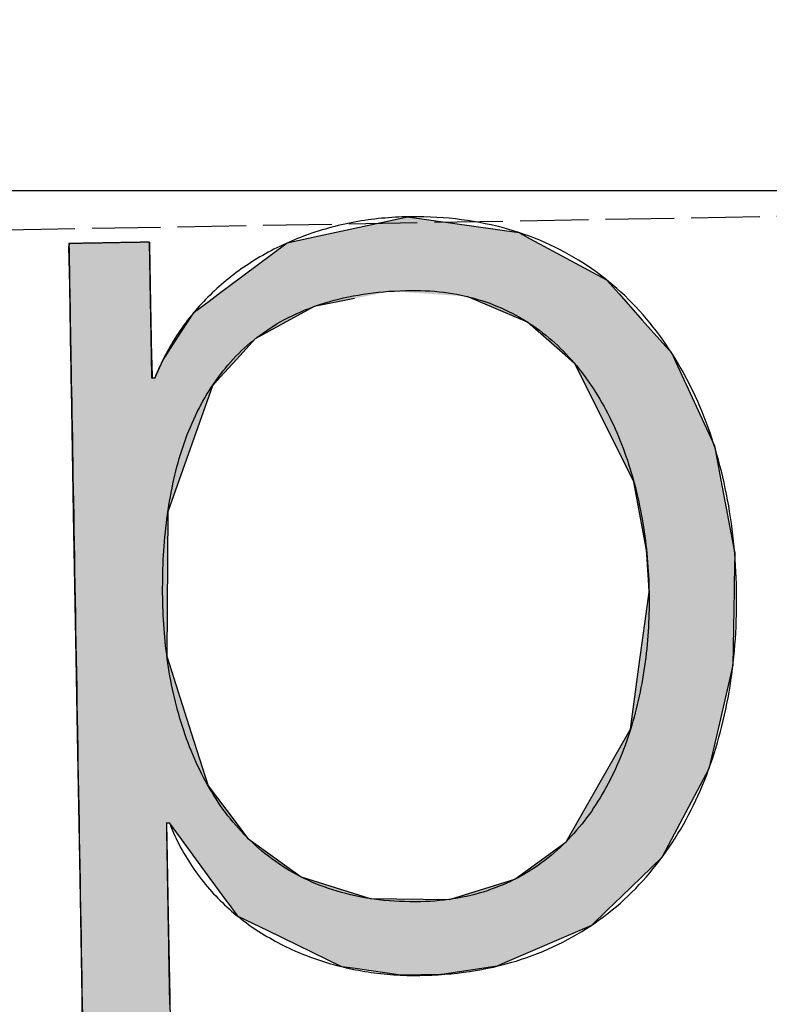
# Model space of a CAD drawing. Extents: x 562 to 7231, y 5667 to 12426.
# Tile 17 of 76: x 3338 to 3393, y 8056 to 8128. Entities that reach past the tile are written whole.
import ezdxf

# ---------------------------------------------------------------- set-up
doc = ezdxf.new("R2010")
doc.units = 0
doc.linetypes.add('GEN3', pattern=[6.25, 5, -1.25])
doc.layers.get('0').update_dxf_attribs({"linetype": 'CONTINUOUS'})
for name, color, linetype in [('3', 6, 'GEN3'), ('5', 3, 'CONTINUOUS'), ('LOGO', 7, 'CONTINUOUS')]:
    doc.layers.add(name, color=color, linetype=linetype)

# ---------------------------------------------------------------- blocks, each defined once
blk = doc.blocks.new('*U43')
at = {"layer": 'LOGO', "color": 30, "linetype": 'CONTINUOUS'}
for p, q in [((32.431, 7.589), (33.366, 7.774)), ((33.366, 7.774), (34.533, 7.589)), ((32.091, 7.521), (32.431, 7.589)), ((34.533, 7.589), (34.653, 7.521)), ((29.793, 7.525), (29.803, 7.555)), ((29.793, 7.11), (29.793, 7.525)), ((30.642, 7.555), (30.642, 7.525)), ((30.642, 7.525), (30.642, 7.11)), ((31.467, 7.073), (32.091, 7.521)), ((34.653, 7.521), (35.451, 7.073)), ((29.793, 7.101), (29.793, 7.11)), ((29.793, 6.344), (29.793, 7.101)), ((30.642, 7.11), (30.642, 7.101)), ((30.642, 7.101), (30.642, 6.344)), ((31.356, 6.994), (31.467, 7.073)), ((35.451, 7.073), (35.519, 6.994)), ((31.259, 6.924), (31.356, 6.994)), ((35.519, 6.994), (35.579, 6.924)), ((31.101, 6.811), (31.153, 6.848)), ((31.153, 6.848), (31.259, 6.924)), ((32.365, 6.848), (32.295, 6.811)), ((32.79, 6.924), (32.365, 6.848)), ((34.609, 6.644), (33.977, 6.924)), ((35.579, 6.924), (35.819, 6.644)), ((30.901, 6.517), (31.101, 6.811)), ((32.295, 6.811), (31.738, 6.517)), ((34.996, 6.291), (34.609, 6.644)), ((35.819, 6.644), (36.123, 6.291)), ((30.759, 6.307), (30.901, 6.517)), ((31.738, 6.517), (31.54, 6.307)), ((29.793, 6.285), (29.793, 6.344)), ((30.642, 6.344), (30.643, 6.285)), ((29.793, 6.12), (29.793, 6.285)), ((30.643, 6.285), (30.644, 6.12)), ((30.672, 6.12), (30.759, 6.307)), ((31.54, 6.307), (31.362, 6.12)), ((35.102, 6.194), (34.996, 6.291)), ((36.123, 6.291), (36.166, 6.194)), ((35.528, 5.304), (35.102, 6.194)), ((36.166, 6.194), (36.555, 5.304)), ((29.793, 6.03), (29.793, 6.12)), ((29.793, 5.154), (29.793, 6.03)), ((31.278, 6.03), (30.951, 5.154)), ((31.362, 6.12), (31.278, 6.03)), ((35.701, 4.941), (35.528, 5.304)), ((36.555, 5.304), (36.618, 4.941)), ((29.793, 4.711), (29.793, 5.154)), ((30.951, 5.154), (30.786, 4.711)), ((35.821, 4.219), (35.701, 4.941)), ((36.618, 4.941), (36.742, 4.219)), ((29.793, 3.189), (29.793, 4.711)), ((30.786, 4.711), (30.749, 3.189)), ((35.823, 4.174), (35.821, 4.219)), ((35.84, 3.851), (35.823, 4.174)), ((36.75, 4.174), (36.739, 3.851)), ((36.742, 4.219), (36.75, 4.174)), ((35.84, 3.777), (35.84, 3.851)), ((36.739, 3.851), (36.737, 3.777)), ((35.72, 2.992), (35.84, 3.777)), ((36.737, 3.777), (36.711, 2.992)), ((29.793, 2.379), (29.793, 3.189)), ((30.749, 3.189), (30.992, 2.379)), ((35.62, 2.336), (35.72, 2.992)), ((36.711, 2.992), (36.546, 2.336)), ((29.793, 1.816), (29.793, 2.379)), ((30.992, 2.379), (31.16, 1.816)), ((35.362, 1.903), (35.62, 2.336)), ((36.546, 2.336), (36.438, 1.903)), ((34.921, 1.162), (35.362, 1.903)), ((36.438, 1.903), (36.029, 1.162)), ((29.793, 1.434), (29.793, 1.816)), ((31.16, 1.816), (31.438, 1.434)), ((29.793, 1.253), (29.793, 1.434)), ((30.716, 1.434), (30.716, 1.253)), ((30.869, 1.258), (30.745, 1.434)), ((31.438, 1.434), (31.566, 1.258)), ((29.793, 0.453), (29.793, 1.253)), ((30.716, 1.253), (30.716, 0.453)), ((31.165, 0.839), (30.869, 1.258)), ((31.566, 1.258), (32.124, 0.839)), ((34.658, 0.977), (34.921, 1.162)), ((36.029, 1.162), (35.926, 0.977)), ((34.373, 0.775), (34.658, 0.977)), ((35.926, 0.977), (35.709, 0.775)), ((31.335, 0.598), (31.165, 0.839)), ((32.124, 0.839), (32.847, 0.598)), ((33.683, 0.575), (34.373, 0.775)), ((35.709, 0.775), (35.494, 0.575)), ((31.352, 0.575), (31.335, 0.598)), ((31.451, 0.435), (31.352, 0.575)), ((32.847, 0.598), (33.683, 0.575)), ((35.494, 0.575), (35.343, 0.435)), ((29.793, -0.396), (29.793, 0.453)), ((30.716, 0.453), (30.716, -0.396)), ((31.764, 0.276), (31.451, 0.435)), ((35.343, 0.435), (35.172, 0.276)), ((32.536, -0.114), (31.764, 0.276)), ((35.172, 0.276), (34.225, -0.114)), ((32.674, -0.136), (32.536, -0.114)), ((33.155, -0.214), (32.674, -0.136)), ((34.172, -0.136), (33.587, -0.214)), ((34.225, -0.114), (34.172, -0.136)), ((33.578, -0.215), (33.155, -0.214)), ((33.587, -0.214), (33.578, -0.215)), ((29.793, -0.681), (29.793, -0.396)), ((30.716, -0.396), (30.716, -0.681))]:
    blk.add_line(p, q, dxfattribs=at)
at = {"layer": 'LOGO', "color": 30, "linetype": 'CONTINUOUS', "extrusion": (0, 0, -1)}
for points in [[(-33.366, 7.774), (-34.533, 7.589), (-32.431, 7.589)], [(-32.431, 7.589), (-34.653, 7.521), (-32.091, 7.521)], [(-32.431, 7.589), (-34.533, 7.589), (-34.653, 7.521)], [(-29.803, 7.555), (-30.642, 7.525), (-29.793, 7.525)], [(-29.793, 7.525), (-30.642, 7.11), (-29.793, 7.11)], [(-29.793, 7.525), (-30.642, 7.525), (-30.642, 7.11)], [(-29.803, 7.555), (-30.642, 7.555), (-30.642, 7.525)], [(-32.091, 7.521), (-35.451, 7.073), (-31.467, 7.073)], [(-32.091, 7.521), (-34.653, 7.521), (-35.451, 7.073)], [(-29.793, 7.11), (-30.642, 7.101), (-29.793, 7.101)], [(-29.793, 7.11), (-30.642, 7.11), (-30.642, 7.101)], [(-29.793, 7.101), (-30.642, 6.344), (-29.793, 6.344)], [(-29.793, 7.101), (-30.642, 7.101), (-30.642, 6.344)], [(-31.467, 7.073), (-35.519, 6.994), (-31.356, 6.994)], [(-31.467, 7.073), (-35.451, 7.073), (-35.519, 6.994)], [(-31.356, 6.994), (-32.79, 6.924), (-31.259, 6.924)], [(-31.356, 6.994), (-33.179, 6.994), (-32.79, 6.924)], [(-33.179, 6.994), (-35.579, 6.924), (-33.977, 6.924)], [(-33.179, 6.994), (-35.519, 6.994), (-35.579, 6.924)], [(-31.153, 6.848), (-32.295, 6.811), (-31.101, 6.811)], [(-31.259, 6.924), (-32.365, 6.848), (-31.153, 6.848)], [(-31.153, 6.848), (-32.365, 6.848), (-32.295, 6.811)], [(-31.259, 6.924), (-32.79, 6.924), (-32.365, 6.848)], [(-33.977, 6.924), (-35.819, 6.644), (-34.609, 6.644)], [(-33.977, 6.924), (-35.579, 6.924), (-35.819, 6.644)], [(-31.101, 6.811), (-31.738, 6.517), (-30.901, 6.517)], [(-31.101, 6.811), (-32.295, 6.811), (-31.738, 6.517)], [(-34.609, 6.644), (-36.123, 6.291), (-34.996, 6.291)], [(-34.609, 6.644), (-35.819, 6.644), (-36.123, 6.291)], [(-30.901, 6.517), (-31.54, 6.307), (-30.759, 6.307)], [(-30.901, 6.517), (-31.738, 6.517), (-31.54, 6.307)], [(-29.793, 6.344), (-30.643, 6.285), (-29.793, 6.285)], [(-29.793, 6.344), (-30.642, 6.344), (-30.643, 6.285)], [(-29.793, 6.285), (-30.644, 6.12), (-29.793, 6.12)], [(-29.793, 6.285), (-30.643, 6.285), (-30.644, 6.12)], [(-30.759, 6.307), (-31.362, 6.12), (-30.672, 6.12)], [(-30.759, 6.307), (-31.54, 6.307), (-31.362, 6.12)], [(-34.996, 6.291), (-36.166, 6.194), (-35.102, 6.194)], [(-34.996, 6.291), (-36.123, 6.291), (-36.166, 6.194)], [(-35.102, 6.194), (-36.555, 5.304), (-35.528, 5.304)], [(-35.102, 6.194), (-36.166, 6.194), (-36.555, 5.304)], [(-29.793, 6.12), (-31.278, 6.03), (-29.793, 6.03)], [(-29.793, 6.12), (-31.362, 6.12), (-31.278, 6.03)], [(-29.793, 6.03), (-30.951, 5.154), (-29.793, 5.154)], [(-29.793, 6.03), (-31.278, 6.03), (-30.951, 5.154)], [(-35.528, 5.304), (-36.618, 4.941), (-35.701, 4.941)], [(-35.528, 5.304), (-36.555, 5.304), (-36.618, 4.941)], [(-29.793, 5.154), (-30.786, 4.711), (-29.793, 4.711)], [(-29.793, 5.154), (-30.951, 5.154), (-30.786, 4.711)], [(-35.701, 4.941), (-36.742, 4.219), (-35.821, 4.219)], [(-35.701, 4.941), (-36.618, 4.941), (-36.742, 4.219)], [(-29.793, 4.711), (-30.749, 3.189), (-29.793, 3.189)], [(-29.793, 4.711), (-30.786, 4.711), (-30.749, 3.189)], [(-35.821, 4.219), (-36.75, 4.174), (-35.823, 4.174)], [(-35.821, 4.219), (-36.742, 4.219), (-36.75, 4.174)], [(-35.823, 4.174), (-36.739, 3.851), (-35.84, 3.851)], [(-35.823, 4.174), (-36.75, 4.174), (-36.739, 3.851)], [(-35.84, 3.851), (-36.737, 3.777), (-35.84, 3.777)], [(-35.84, 3.851), (-36.739, 3.851), (-36.737, 3.777)], [(-35.84, 3.777), (-36.711, 2.992), (-35.72, 2.992)], [(-35.84, 3.777), (-36.737, 3.777), (-36.711, 2.992)], [(-29.793, 3.189), (-30.992, 2.379), (-29.793, 2.379)], [(-29.793, 3.189), (-30.749, 3.189), (-30.992, 2.379)], [(-35.72, 2.992), (-36.546, 2.336), (-35.62, 2.336)], [(-35.72, 2.992), (-36.711, 2.992), (-36.546, 2.336)], [(-29.793, 2.379), (-31.16, 1.816), (-29.793, 1.816)], [(-29.793, 2.379), (-30.992, 2.379), (-31.16, 1.816)], [(-35.62, 2.336), (-36.438, 1.903), (-35.362, 1.903)], [(-35.62, 2.336), (-36.546, 2.336), (-36.438, 1.903)], [(-35.362, 1.903), (-36.029, 1.162), (-34.921, 1.162)], [(-35.362, 1.903), (-36.438, 1.903), (-36.029, 1.162)], [(-29.793, 1.816), (-31.438, 1.434), (-29.793, 1.434)], [(-29.793, 1.816), (-31.16, 1.816), (-31.438, 1.434)], [(-29.793, 1.434), (-30.716, 1.253), (-29.793, 1.253)], [(-29.793, 1.434), (-30.716, 1.434), (-30.716, 1.253)], [(-30.745, 1.434), (-31.566, 1.258), (-30.869, 1.258)], [(-30.745, 1.434), (-31.438, 1.434), (-31.566, 1.258)], [(-29.793, 1.253), (-30.716, 0.453), (-29.793, 0.453)], [(-29.793, 1.253), (-30.716, 1.253), (-30.716, 0.453)], [(-30.869, 1.258), (-32.124, 0.839), (-31.165, 0.839)], [(-30.869, 1.258), (-31.566, 1.258), (-32.124, 0.839)], [(-34.921, 1.162), (-35.926, 0.977), (-34.658, 0.977)], [(-34.921, 1.162), (-36.029, 1.162), (-35.926, 0.977)], [(-34.658, 0.977), (-35.709, 0.775), (-34.373, 0.775)], [(-34.658, 0.977), (-35.926, 0.977), (-35.709, 0.775)], [(-31.165, 0.839), (-32.847, 0.598), (-31.335, 0.598)], [(-31.165, 0.839), (-32.124, 0.839), (-32.847, 0.598)], [(-34.373, 0.775), (-35.494, 0.575), (-33.683, 0.575)], [(-34.373, 0.775), (-35.709, 0.775), (-35.494, 0.575)], [(-31.335, 0.598), (-33.683, 0.575), (-31.352, 0.575)], [(-31.335, 0.598), (-32.847, 0.598), (-33.683, 0.575)], [(-31.352, 0.575), (-35.343, 0.435), (-31.451, 0.435)], [(-31.352, 0.575), (-35.494, 0.575), (-35.343, 0.435)], [(-29.793, 0.453), (-30.716, -0.396), (-29.793, -0.396)], [(-29.793, 0.453), (-30.716, 0.453), (-30.716, -0.396)], [(-31.451, 0.435), (-35.172, 0.276), (-31.764, 0.276)], [(-31.451, 0.435), (-35.343, 0.435), (-35.172, 0.276)], [(-31.764, 0.276), (-34.225, -0.114), (-32.536, -0.114)], [(-31.764, 0.276), (-35.172, 0.276), (-34.225, -0.114)], [(-32.536, -0.114), (-34.172, -0.136), (-32.674, -0.136)], [(-32.536, -0.114), (-34.225, -0.114), (-34.172, -0.136)], [(-32.674, -0.136), (-33.587, -0.214), (-33.155, -0.214)], [(-32.674, -0.136), (-34.172, -0.136), (-33.587, -0.214)], [(-33.155, -0.214), (-33.587, -0.214), (-33.578, -0.215)], [(-29.793, -0.396), (-30.716, -0.681), (-29.793, -0.681)], [(-29.793, -0.396), (-30.716, -0.396), (-30.716, -0.681)]]:
    blk.add_solid(points, dxfattribs=at)
blk = doc.blocks.new('KLAUS')
at = {"layer": 'LOGO'}
for points in [[(30.716, -0.48, 0), (30.716, -0.416, 0), (30.716, -0.353, 0), (30.716, -0.289, 0), (30.716, -0.226, 0), (30.716, -0.163, 0), (30.716, -0.101, 0), (30.716, -0.039, 0), (30.716, 0.023, 0), (30.716, 0.084, 0), (30.716, 0.144, 0), (30.716, 0.203, 0), (30.716, 0.262, 0), (30.716, 0.32, 0), (30.716, 0.377, 0), (30.716, 0.433, 0), (30.716, 0.488, 0), (30.716, 0.542, 0), (30.716, 0.596, 0), (30.716, 0.648, 0), (30.716, 0.698, 0), (30.716, 0.748, 0), (30.716, 0.796, 0), (30.716, 0.843, 0), (30.716, 0.889, 0), (30.716, 0.933, 0), (30.716, 0.976, 0), (30.716, 1.017, 0), (30.716, 1.056, 0), (30.716, 1.094, 0), (30.716, 1.13, 0), (30.716, 1.165, 0), (30.716, 1.197, 0), (30.716, 1.228, 0), (30.716, 1.257, 0), (30.716, 1.284, 0), (30.716, 1.309, 0), (30.716, 1.331, 0), (30.716, 1.352, 0), (30.716, 1.371, 0), (30.716, 1.387, 0), (30.716, 1.401, 0), (30.716, 1.412, 0), (30.716, 1.422, 0), (30.716, 1.428, 0), (30.716, 1.433, 0), (30.716, 1.434, 0), (30.716, 1.434, 0), (30.716, 1.434, 0), (30.716, 1.434, 0), (30.716, 1.434, 0), (30.716, 1.434, 0), (30.716, 1.434, 0), (30.716, 1.434, 0), (30.716, 1.434, 0), (30.716, 1.434, 0), (30.716, 1.434, 0), (30.717, 1.434, 0), (30.717, 1.434, 0), (30.717, 1.434, 0), (30.717, 1.434, 0), (30.717, 1.434, 0), (30.718, 1.434, 0), (30.718, 1.434, 0), (30.718, 1.434, 0), (30.718, 1.434, 0), (30.719, 1.434, 0), (30.719, 1.434, 0), (30.719, 1.434, 0), (30.72, 1.434, 0), (30.72, 1.434, 0), (30.72, 1.434, 0), (30.721, 1.434, 0), (30.721, 1.434, 0), (30.721, 1.434, 0), (30.722, 1.434, 0), (30.722, 1.434, 0), (30.722, 1.434, 0), (30.723, 1.434, 0), (30.723, 1.434, 0), (30.724, 1.434, 0), (30.724, 1.434, 0), (30.724, 1.434, 0), (30.725, 1.434, 0), (30.725, 1.434, 0), (30.726, 1.434, 0), (30.726, 1.434, 0), (30.727, 1.434, 0), (30.727, 1.434, 0), (30.727, 1.434, 0), (30.728, 1.434, 0), (30.728, 1.434, 0), (30.729, 1.434, 0), (30.729, 1.434, 0), (30.73, 1.434, 0), (30.73, 1.434, 0), (30.73, 1.434, 0), (30.731, 1.434, 0), (30.731, 1.434, 0), (30.732, 1.434, 0), (30.732, 1.434, 0), (30.733, 1.434, 0), (30.733, 1.434, 0), (30.734, 1.434, 0), (30.734, 1.434, 0), (30.735, 1.434, 0), (30.735, 1.434, 0), (30.735, 1.434, 0), (30.736, 1.434, 0), (30.736, 1.434, 0), (30.737, 1.434, 0), (30.737, 1.434, 0), (30.737, 1.434, 0), (30.738, 1.434, 0), (30.738, 1.434, 0), (30.738, 1.434, 0), (30.739, 1.434, 0), (30.739, 1.434, 0), (30.74, 1.434, 0), (30.74, 1.434, 0), (30.74, 1.434, 0), (30.741, 1.434, 0), (30.741, 1.434, 0), (30.741, 1.434, 0), (30.742, 1.434, 0), (30.742, 1.434, 0), (30.742, 1.434, 0), (30.742, 1.434, 0), (30.743, 1.434, 0), (30.743, 1.434, 0), (30.743, 1.434, 0), (30.743, 1.434, 0), (30.744, 1.434, 0), (30.744, 1.434, 0), (30.744, 1.434, 0), (30.744, 1.434, 0), (30.744, 1.434, 0), (30.744, 1.434, 0), (30.744, 1.434, 0), (30.745, 1.434, 0), (30.745, 1.434, 0), (30.745, 1.434, 0), (30.745, 1.434, 0), (30.745, 1.434, 0), (30.745, 1.434, 0), (30.748, 1.426, 0), (30.76, 1.393, 0), (30.773, 1.361, 0), (30.786, 1.329, 0), (30.8, 1.297, 0), (30.814, 1.266, 0), (30.828, 1.235, 0), (30.843, 1.204, 0), (30.858, 1.173, 0), (30.874, 1.143, 0), (30.89, 1.113, 0), (30.907, 1.084, 0), (30.924, 1.054, 0), (30.941, 1.025, 0), (30.958, 0.997, 0), (30.976, 0.969, 0), (30.995, 0.941, 0), (31.013, 0.913, 0), (31.032, 0.886, 0), (31.052, 0.859, 0), (31.072, 0.832, 0), (31.092, 0.806, 0), (31.112, 0.78, 0), (31.133, 0.754, 0), (31.154, 0.729, 0), (31.176, 0.704, 0), (31.198, 0.679, 0), (31.22, 0.655, 0), (31.242, 0.631, 0), (31.265, 0.607, 0), (31.288, 0.583, 0), (31.311, 0.56, 0), (31.335, 0.538, 0), (31.359, 0.515, 0), (31.383, 0.493, 0), (31.408, 0.471, 0), (31.433, 0.45, 0), (31.458, 0.429, 0), (31.483, 0.408, 0), (31.509, 0.388, 0), (31.535, 0.368, 0), (31.561, 0.348, 0), (31.587, 0.328, 0), (31.614, 0.309, 0), (31.641, 0.29, 0), (31.668, 0.272, 0), (31.696, 0.254, 0), (31.724, 0.236, 0), (31.752, 0.219, 0), (31.78, 0.202, 0), (31.808, 0.185, 0), (31.837, 0.168, 0), (31.866, 0.152, 0), (31.895, 0.136, 0), (31.924, 0.121, 0), (31.953, 0.106, 0), (31.983, 0.091, 0), (32.013, 0.077, 0), (32.043, 0.063, 0), (32.073, 0.049, 0), (32.103, 0.035, 0), (32.134, 0.022, 0), (32.165, 0.01, 0), (32.196, -0.003, 0), (32.227, -0.015, 0), (32.258, -0.027, 0), (32.29, -0.038, 0), (32.321, -0.049, 0), (32.353, -0.06, 0), (32.385, -0.07, 0), (32.417, -0.08, 0), (32.449, -0.09, 0), (32.481, -0.099, 0), (32.514, -0.108, 0), (32.546, -0.117, 0), (32.579, -0.125, 0), (32.612, -0.133, 0), (32.645, -0.141, 0), (32.678, -0.148, 0), (32.711, -0.155, 0), (32.744, -0.161, 0), (32.778, -0.168, 0), (32.811, -0.173, 0), (32.844, -0.179, 0), (32.878, -0.184, 0), (32.912, -0.189, 0), (32.945, -0.194, 0), (32.979, -0.198, 0), (33.013, -0.201, 0), (33.047, -0.205, 0), (33.081, -0.208, 0), (33.115, -0.211, 0), (33.149, -0.213, 0), (33.183, -0.215, 0), (33.217, -0.217, 0), (33.252, -0.218, 0), (33.286, -0.219, 0), (33.32, -0.22, 0), (33.354, -0.22, 0), (33.412, -0.22, 0), (33.481, -0.219, 0), (33.55, -0.216, 0), (33.617, -0.213, 0), (33.684, -0.208, 0), (33.75, -0.202, 0), (33.816, -0.195, 0), (33.88, -0.187, 0), (33.944, -0.178, 0), (34.007, -0.168, 0), (34.07, -0.157, 0), (34.132, -0.145, 0), (34.193, -0.131, 0), (34.253, -0.117, 0), (34.312, -0.102, 0), (34.371, -0.086, 0), (34.429, -0.068, 0), (34.486, -0.05, 0), (34.543, -0.031, 0), (34.599, -0.011, 0), (34.654, 0.01, 0), (34.709, 0.032, 0), (34.762, 0.055, 0), (34.815, 0.079, 0), (34.867, 0.104, 0), (34.919, 0.13, 0), (34.97, 0.157, 0), (35.02, 0.184, 0), (35.069, 0.213, 0), (35.118, 0.242, 0), (35.166, 0.272, 0), (35.213, 0.303, 0), (35.259, 0.335, 0), (35.305, 0.367, 0), (35.35, 0.401, 0), (35.394, 0.435, 0), (35.438, 0.47, 0), (35.481, 0.506, 0), (35.523, 0.543, 0), (35.564, 0.58, 0), (35.605, 0.618, 0), (35.645, 0.657, 0), (35.684, 0.697, 0), (35.723, 0.737, 0), (35.761, 0.778, 0), (35.798, 0.82, 0), (35.834, 0.862, 0), (35.87, 0.905, 0), (35.905, 0.949, 0), (35.939, 0.994, 0), (35.973, 1.039, 0), (36.005, 1.084, 0), (36.038, 1.131, 0), (36.069, 1.178, 0), (36.1, 1.226, 0), (36.13, 1.274, 0), (36.159, 1.323, 0), (36.188, 1.372, 0), (36.216, 1.422, 0), (36.243, 1.473, 0), (36.27, 1.524, 0), (36.295, 1.576, 0), (36.32, 1.628, 0), (36.345, 1.681, 0), (36.368, 1.734, 0), (36.392, 1.788, 0), (36.414, 1.842, 0), (36.435, 1.897, 0), (36.456, 1.952, 0), (36.477, 2.008, 0), (36.496, 2.064, 0), (36.515, 2.12, 0), (36.533, 2.178, 0), (36.55, 2.235, 0), (36.567, 2.293, 0), (36.583, 2.351, 0), (36.599, 2.41, 0), (36.613, 2.469, 0), (36.627, 2.529, 0), (36.641, 2.588, 0), (36.653, 2.649, 0), (36.665, 2.709, 0), (36.676, 2.77, 0), (36.687, 2.831, 0), (36.697, 2.893, 0), (36.706, 2.955, 0), (36.714, 3.017, 0), (36.722, 3.079, 0), (36.729, 3.142, 0), (36.736, 3.205, 0), (36.741, 3.268, 0), (36.746, 3.332, 0), (36.751, 3.396, 0), (36.754, 3.46, 0), (36.757, 3.524, 0), (36.76, 3.588, 0), (36.761, 3.653, 0), (36.762, 3.718, 0), (36.763, 3.783, 0), (36.762, 3.847, 0), (36.761, 3.912, 0), (36.759, 3.977, 0), (36.757, 4.041, 0), (36.754, 4.105, 0), (36.75, 4.169, 0), (36.746, 4.233, 0), (36.74, 4.296, 0), (36.735, 4.36, 0), (36.728, 4.423, 0), (36.721, 4.485, 0), (36.713, 4.548, 0), (36.704, 4.61, 0), (36.695, 4.672, 0), (36.685, 4.733, 0), (36.675, 4.794, 0), (36.663, 4.855, 0), (36.651, 4.916, 0), (36.638, 4.976, 0), (36.625, 5.036, 0), (36.611, 5.095, 0), (36.596, 5.154, 0), (36.581, 5.213, 0), (36.565, 5.271, 0), (36.548, 5.329, 0), (36.53, 5.386, 0), (36.512, 5.443, 0), (36.493, 5.5, 0), (36.473, 5.556, 0), (36.453, 5.611, 0), (36.432, 5.667, 0), (36.41, 5.721, 0), (36.388, 5.776, 0), (36.365, 5.829, 0), (36.341, 5.882, 0), (36.316, 5.935, 0), (36.291, 5.987, 0), (36.265, 6.039, 0), (36.239, 6.09, 0), (36.211, 6.14, 0), (36.183, 6.19, 0), (36.154, 6.24, 0), (36.125, 6.288, 0), (36.095, 6.337, 0), (36.064, 6.384, 0), (36.032, 6.431, 0), (36, 6.477, 0), (35.967, 6.523, 0), (35.933, 6.568, 0), (35.899, 6.612, 0), (35.864, 6.656, 0), (35.828, 6.699, 0), (35.791, 6.742, 0), (35.754, 6.783, 0), (35.716, 6.824, 0), (35.678, 6.864, 0), (35.638, 6.904, 0), (35.598, 6.943, 0), (35.557, 6.981, 0), (35.516, 7.018, 0), (35.474, 7.054, 0), (35.431, 7.09, 0), (35.387, 7.125, 0), (35.342, 7.159, 0), (35.297, 7.192, 0), (35.252, 7.225, 0), (35.205, 7.256, 0), (35.158, 7.287, 0), (35.11, 7.317, 0), (35.061, 7.346, 0), (35.011, 7.375, 0), (34.961, 7.402, 0), (34.91, 7.429, 0), (34.859, 7.454, 0), (34.806, 7.479, 0), (34.753, 7.503, 0), (34.7, 7.526, 0), (34.645, 7.547, 0), (34.59, 7.568, 0), (34.534, 7.588, 0), (34.477, 7.607, 0), (34.42, 7.626, 0), (34.361, 7.643, 0), (34.303, 7.659, 0), (34.243, 7.674, 0), (34.182, 7.688, 0), (34.121, 7.701, 0), (34.059, 7.713, 0), (33.997, 7.724, 0), (33.934, 7.734, 0), (33.87, 7.743, 0), (33.805, 7.751, 0), (33.739, 7.757, 0), (33.673, 7.763, 0), (33.606, 7.767, 0), (33.538, 7.771, 0), (33.47, 7.773, 0), (33.401, 7.774, 0), (33.347, 7.774, 0), (33.31, 7.774, 0), (33.274, 7.773, 0), (33.237, 7.772, 0), (33.2, 7.771, 0), (33.164, 7.769, 0), (33.128, 7.766, 0), (33.091, 7.764, 0), (33.055, 7.761, 0), (33.019, 7.757, 0), (32.983, 7.753, 0), (32.948, 7.749, 0), (32.912, 7.745, 0), (32.877, 7.74, 0), (32.842, 7.734, 0), (32.806, 7.729, 0), (32.771, 7.723, 0), (32.736, 7.716, 0), (32.702, 7.709, 0), (32.667, 7.702, 0), (32.633, 7.695, 0), (32.599, 7.687, 0), (32.564, 7.679, 0), (32.531, 7.67, 0), (32.497, 7.661, 0), (32.463, 7.652, 0), (32.43, 7.643, 0), (32.397, 7.633, 0), (32.364, 7.622, 0), (32.331, 7.612, 0), (32.298, 7.601, 0), (32.266, 7.589, 0), (32.233, 7.578, 0), (32.201, 7.566, 0), (32.169, 7.553, 0), (32.138, 7.54, 0), (32.106, 7.527, 0), (32.075, 7.514, 0), (32.044, 7.5, 0), (32.013, 7.486, 0), (31.982, 7.472, 0), (31.952, 7.457, 0), (31.921, 7.442, 0), (31.891, 7.427, 0), (31.862, 7.411, 0), (31.832, 7.395, 0), (31.803, 7.379, 0), (31.774, 7.362, 0), (31.745, 7.345, 0), (31.716, 7.328, 0), (31.688, 7.31, 0), (31.66, 7.292, 0), (31.632, 7.274, 0), (31.604, 7.256, 0), (31.577, 7.237, 0), (31.55, 7.218, 0), (31.523, 7.198, 0), (31.497, 7.178, 0), (31.47, 7.158, 0), (31.444, 7.138, 0), (31.419, 7.117, 0), (31.393, 7.096, 0), (31.368, 7.075, 0), (31.343, 7.053, 0), (31.319, 7.031, 0), (31.294, 7.009, 0), (31.27, 6.987, 0), (31.246, 6.964, 0), (31.223, 6.941, 0), (31.2, 6.918, 0), (31.177, 6.894, 0), (31.154, 6.87, 0), (31.132, 6.846, 0), (31.11, 6.822, 0), (31.089, 6.797, 0), (31.067, 6.772, 0), (31.047, 6.746, 0), (31.026, 6.721, 0), (31.006, 6.695, 0), (30.986, 6.669, 0), (30.966, 6.642, 0), (30.947, 6.616, 0), (30.928, 6.589, 0), (30.909, 6.562, 0), (30.891, 6.534, 0), (30.873, 6.506, 0), (30.855, 6.478, 0), (30.838, 6.45, 0), (30.821, 6.422, 0), (30.805, 6.393, 0), (30.789, 6.364, 0), (30.773, 6.334, 0), (30.757, 6.305, 0), (30.742, 6.275, 0), (30.728, 6.245, 0), (30.713, 6.215, 0), (30.7, 6.184, 0), (30.686, 6.153, 0), (30.673, 6.122, 0), (30.672, 6.12, 0), (30.672, 6.12, 0), (30.672, 6.12, 0), (30.672, 6.12, 0), (30.672, 6.12, 0), (30.671, 6.12, 0), (30.671, 6.12, 0), (30.671, 6.12, 0), (30.671, 6.12, 0), (30.671, 6.12, 0), (30.671, 6.12, 0), (30.671, 6.12, 0), (30.67, 6.12, 0), (30.67, 6.12, 0), (30.67, 6.12, 0), (30.67, 6.12, 0), (30.669, 6.12, 0), (30.669, 6.12, 0), (30.669, 6.12, 0), (30.669, 6.12, 0), (30.668, 6.12, 0), (30.668, 6.12, 0), (30.668, 6.12, 0), (30.667, 6.12, 0), (30.667, 6.12, 0), (30.667, 6.12, 0), (30.666, 6.12, 0), (30.666, 6.12, 0), (30.666, 6.12, 0), (30.665, 6.12, 0), (30.665, 6.12, 0), (30.665, 6.12, 0), (30.664, 6.12, 0), (30.664, 6.12, 0), (30.663, 6.12, 0), (30.663, 6.12, 0), (30.663, 6.12, 0), (30.662, 6.12, 0), (30.662, 6.12, 0), (30.661, 6.12, 0), (30.661, 6.12, 0), (30.66, 6.12, 0), (30.66, 6.12, 0), (30.659, 6.12, 0), (30.659, 6.12, 0), (30.659, 6.12, 0), (30.658, 6.12, 0), (30.658, 6.12, 0), (30.657, 6.12, 0), (30.657, 6.12, 0), (30.656, 6.12, 0), (30.656, 6.12, 0), (30.655, 6.12, 0), (30.655, 6.12, 0), (30.655, 6.12, 0), (30.654, 6.12, 0), (30.654, 6.12, 0), (30.653, 6.12, 0), (30.653, 6.12, 0), (30.652, 6.12, 0), (30.652, 6.12, 0), (30.652, 6.12, 0), (30.651, 6.12, 0), (30.651, 6.12, 0), (30.65, 6.12, 0), (30.65, 6.12, 0), (30.649, 6.12, 0), (30.649, 6.12, 0), (30.649, 6.12, 0), (30.648, 6.12, 0), (30.648, 6.12, 0), (30.648, 6.12, 0), (30.647, 6.12, 0), (30.647, 6.12, 0), (30.647, 6.12, 0), (30.646, 6.12, 0), (30.646, 6.12, 0), (30.646, 6.12, 0), (30.645, 6.12, 0), (30.645, 6.12, 0), (30.645, 6.12, 0), (30.645, 6.12, 0), (30.644, 6.12, 0), (30.644, 6.12, 0), (30.644, 6.12, 0), (30.644, 6.12, 0), (30.644, 6.12, 0), (30.643, 6.12, 0), (30.643, 6.12, 0), (30.643, 6.12, 0), (30.643, 6.12, 0), (30.643, 6.12, 0), (30.643, 6.12, 0), (30.643, 6.12, 0), (30.642, 6.12, 0), (30.642, 6.12, 0), (30.642, 6.12, 0), (30.642, 6.12, 0), (30.642, 6.12, 0), (30.642, 6.121, 0), (30.642, 6.122, 0), (30.642, 6.125, 0), (30.642, 6.128, 0), (30.642, 6.132, 0), (30.642, 6.137, 0), (30.642, 6.142, 0), (30.642, 6.149, 0), (30.642, 6.156, 0), (30.642, 6.164, 0), (30.642, 6.172, 0), (30.642, 6.182, 0), (30.642, 6.191, 0), (30.642, 6.202, 0), (30.642, 6.213, 0), (30.642, 6.225, 0), (30.642, 6.237, 0), (30.642, 6.25, 0), (30.642, 6.264, 0), (30.642, 6.278, 0), (30.642, 6.292, 0), (30.642, 6.307, 0), (30.642, 6.323, 0), (30.642, 6.339, 0), (30.642, 6.355, 0), (30.642, 6.372, 0), (30.642, 6.39, 0), (30.642, 6.407, 0), (30.642, 6.425, 0), (30.642, 6.444, 0), (30.642, 6.462, 0), (30.642, 6.482, 0), (30.642, 6.501, 0), (30.642, 6.521, 0), (30.642, 6.541, 0), (30.642, 6.561, 0), (30.642, 6.581, 0), (30.642, 6.602, 0), (30.642, 6.623, 0), (30.642, 6.644, 0), (30.642, 6.665, 0), (30.642, 6.686, 0), (30.642, 6.708, 0), (30.642, 6.729, 0), (30.642, 6.751, 0), (30.642, 6.773, 0), (30.642, 6.794, 0), (30.642, 6.816, 0), (30.642, 6.838, 0), (30.642, 6.86, 0), (30.642, 6.882, 0), (30.642, 6.904, 0), (30.642, 6.925, 0), (30.642, 6.947, 0), (30.642, 6.968, 0), (30.642, 6.99, 0), (30.642, 7.011, 0), (30.642, 7.032, 0), (30.642, 7.053, 0), (30.642, 7.074, 0), (30.642, 7.095, 0), (30.642, 7.115, 0), (30.642, 7.135, 0), (30.642, 7.155, 0), (30.642, 7.175, 0), (30.642, 7.194, 0), (30.642, 7.214, 0), (30.642, 7.232, 0), (30.642, 7.251, 0), (30.642, 7.269, 0), (30.642, 7.286, 0), (30.642, 7.304, 0), (30.642, 7.32, 0), (30.642, 7.337, 0), (30.642, 7.353, 0), (30.642, 7.368, 0), (30.642, 7.383, 0), (30.642, 7.398, 0), (30.642, 7.412, 0), (30.642, 7.425, 0), (30.642, 7.438, 0), (30.642, 7.451, 0), (30.642, 7.462, 0), (30.642, 7.473, 0), (30.642, 7.484, 0), (30.642, 7.494, 0), (30.642, 7.503, 0), (30.642, 7.511, 0), (30.642, 7.519, 0), (30.642, 7.526, 0), (30.642, 7.533, 0), (30.642, 7.538, 0), (30.642, 7.543, 0), (30.642, 7.547, 0), (30.642, 7.55, 0), (30.642, 7.552, 0), (30.642, 7.554, 0), (30.642, 7.555, 0), (30.642, 7.555, 0), (30.642, 7.555, 0), (30.64, 7.555, 0), (30.639, 7.555, 0), (30.637, 7.555, 0), (30.634, 7.555, 0), (30.631, 7.555, 0), (30.628, 7.555, 0), (30.623, 7.555, 0), (30.619, 7.555, 0), (30.614, 7.555, 0), (30.609, 7.555, 0), (30.604, 7.555, 0), (30.598, 7.555, 0), (30.591, 7.555, 0), (30.584, 7.555, 0), (30.577, 7.555, 0), (30.57, 7.555, 0), (30.562, 7.555, 0), (30.554, 7.555, 0), (30.545, 7.555, 0), (30.537, 7.555, 0), (30.528, 7.555, 0), (30.518, 7.555, 0), (30.509, 7.555, 0), (30.499, 7.555, 0), (30.489, 7.555, 0), (30.478, 7.555, 0), (30.468, 7.555, 0), (30.457, 7.555, 0), (30.446, 7.555, 0), (30.435, 7.555, 0), (30.424, 7.555, 0), (30.412, 7.555, 0), (30.4, 7.555, 0), (30.388, 7.555, 0), (30.376, 7.555, 0), (30.364, 7.555, 0), (30.352, 7.555, 0), (30.34, 7.555, 0), (30.327, 7.555, 0), (30.314, 7.555, 0), (30.302, 7.555, 0), (30.289, 7.555, 0), (30.276, 7.555, 0), (30.264, 7.555, 0), (30.251, 7.555, 0), (30.238, 7.555, 0), (30.225, 7.555, 0), (30.212, 7.555, 0), (30.199, 7.555, 0), (30.186, 7.555, 0), (30.173, 7.555, 0), (30.16, 7.555, 0), (30.148, 7.555, 0), (30.135, 7.555, 0), (30.122, 7.555, 0), (30.11, 7.555, 0), (30.097, 7.555, 0), (30.085, 7.555, 0), (30.072, 7.555, 0), (30.06, 7.555, 0), (30.048, 7.555, 0), (30.036, 7.555, 0), (30.025, 7.555, 0), (30.013, 7.555, 0), (30.002, 7.555, 0), (29.991, 7.555, 0), (29.979, 7.555, 0), (29.969, 7.555, 0), (29.958, 7.555, 0), (29.948, 7.555, 0), (29.938, 7.555, 0), (29.928, 7.555, 0), (29.918, 7.555, 0), (29.909, 7.555, 0), (29.9, 7.555, 0), (29.891, 7.555, 0), (29.883, 7.555, 0), (29.874, 7.555, 0), (29.866, 7.555, 0), (29.859, 7.555, 0), (29.852, 7.555, 0), (29.845, 7.555, 0), (29.839, 7.555, 0), (29.833, 7.555, 0), (29.827, 7.555, 0), (29.822, 7.555, 0), (29.817, 7.555, 0), (29.812, 7.555, 0), (29.808, 7.555, 0), (29.805, 7.555, 0), (29.802, 7.555, 0), (29.799, 7.555, 0), (29.797, 7.555, 0), (29.795, 7.555, 0), (29.794, 7.555, 0), (29.793, 7.555, 0), (29.793, 7.555, 0), (29.793, 7.55, 0), (29.793, 7.54, 0), (29.793, 7.523, 0), (29.793, 7.501, 0), (29.793, 7.472, 0), (29.793, 7.438, 0), (29.793, 7.398, 0), (29.793, 7.353, 0), (29.793, 7.303, 0), (29.793, 7.247, 0), (29.793, 7.186, 0), (29.793, 7.121, 0), (29.793, 7.05, 0), (29.793, 6.975, 0), (29.793, 6.895, 0), (29.793, 6.811, 0), (29.793, 6.722, 0), (29.793, 6.63, 0), (29.793, 6.533, 0), (29.793, 6.432, 0), (29.793, 6.328, 0), (29.793, 6.22, 0), (29.793, 6.108, 0), (29.793, 5.993, 0), (29.793, 5.875, 0), (29.793, 5.754, 0), (29.793, 5.63, 0), (29.793, 5.502, 0), (29.793, 5.372, 0), (29.793, 5.24, 0), (29.793, 5.105, 0), (29.793, 4.968, 0), (29.793, 4.828, 0), (29.793, 4.686, 0), (29.793, 4.543, 0), (29.793, 4.397, 0), (29.793, 4.25, 0), (29.793, 4.101, 0), (29.793, 3.951, 0), (29.793, 3.8, 0), (29.793, 3.647, 0), (29.793, 3.493, 0), (29.793, 3.339, 0), (29.793, 3.183, 0), (29.793, 3.027, 0), (29.793, 2.87, 0), (29.793, 2.713, 0), (29.793, 2.556, 0), (29.793, 2.398, 0), (29.793, 2.241, 0), (29.793, 2.084, 0), (29.793, 1.926, 0), (29.793, 1.77, 0), (29.793, 1.613, 0), (29.793, 1.458, 0), (29.793, 1.303, 0), (29.793, 1.149, 0), (29.793, 0.996, 0), (29.793, 0.844, 0), (29.793, 0.694, 0), (29.793, 0.545, 0), (29.793, 0.397, 0), (29.793, 0.251, 0), (29.793, 0.107, 0), (29.793, -0.035, 0), (29.793, -0.175, 0), (29.793, -0.313, 0), (29.793, -0.449, 0), (29.793, -0.582, 0)], [(35.84, 3.777, 0), (35.84, 3.731, 0), (35.839, 3.685, 0), (35.838, 3.639, 0), (35.837, 3.593, 0), (35.835, 3.547, 0), (35.833, 3.501, 0), (35.83, 3.455, 0), (35.827, 3.408, 0), (35.823, 3.362, 0), (35.819, 3.316, 0), (35.815, 3.27, 0), (35.81, 3.224, 0), (35.805, 3.179, 0), (35.799, 3.133, 0), (35.793, 3.087, 0), (35.786, 3.042, 0), (35.779, 2.996, 0), (35.772, 2.951, 0), (35.764, 2.905, 0), (35.755, 2.86, 0), (35.746, 2.815, 0), (35.737, 2.771, 0), (35.727, 2.726, 0), (35.717, 2.682, 0), (35.707, 2.637, 0), (35.696, 2.593, 0), (35.684, 2.549, 0), (35.672, 2.506, 0), (35.66, 2.462, 0), (35.647, 2.419, 0), (35.633, 2.376, 0), (35.619, 2.333, 0), (35.605, 2.291, 0), (35.59, 2.249, 0), (35.575, 2.207, 0), (35.559, 2.165, 0), (35.543, 2.124, 0), (35.526, 2.083, 0), (35.509, 2.042, 0), (35.491, 2.002, 0), (35.473, 1.962, 0), (35.454, 1.922, 0), (35.435, 1.883, 0), (35.416, 1.844, 0), (35.395, 1.805, 0), (35.375, 1.767, 0), (35.354, 1.729, 0), (35.332, 1.692, 0), (35.31, 1.655, 0), (35.287, 1.619, 0), (35.264, 1.583, 0), (35.241, 1.547, 0), (35.216, 1.512, 0), (35.192, 1.477, 0), (35.167, 1.443, 0), (35.141, 1.409, 0), (35.115, 1.376, 0), (35.088, 1.343, 0), (35.061, 1.311, 0), (35.033, 1.28, 0), (35.005, 1.248, 0), (34.976, 1.218, 0), (34.947, 1.188, 0), (34.917, 1.158, 0), (34.887, 1.13, 0), (34.856, 1.101, 0), (34.824, 1.074, 0), (34.792, 1.047, 0), (34.76, 1.02, 0), (34.727, 0.994, 0), (34.693, 0.969, 0), (34.659, 0.944, 0), (34.625, 0.921, 0), (34.59, 0.897, 0), (34.554, 0.875, 0), (34.517, 0.853, 0), (34.481, 0.832, 0), (34.443, 0.811, 0), (34.405, 0.791, 0), (34.367, 0.772, 0), (34.328, 0.754, 0), (34.288, 0.736, 0), (34.248, 0.72, 0), (34.207, 0.704, 0), (34.166, 0.688, 0), (34.124, 0.674, 0), (34.082, 0.66, 0), (34.039, 0.647, 0), (33.995, 0.635, 0), (33.951, 0.624, 0), (33.906, 0.613, 0), (33.861, 0.604, 0), (33.815, 0.595, 0), (33.769, 0.587, 0), (33.722, 0.58, 0), (33.674, 0.574, 0), (33.626, 0.569, 0), (33.577, 0.564, 0), (33.528, 0.561, 0), (33.478, 0.558, 0), (33.427, 0.557, 0), (33.376, 0.556, 0), (33.32, 0.556, 0), (33.263, 0.557, 0), (33.207, 0.56, 0), (33.152, 0.563, 0), (33.098, 0.567, 0), (33.044, 0.572, 0), (32.991, 0.577, 0), (32.938, 0.584, 0), (32.887, 0.592, 0), (32.836, 0.6, 0), (32.786, 0.609, 0), (32.736, 0.619, 0), (32.687, 0.63, 0), (32.639, 0.642, 0), (32.592, 0.655, 0), (32.545, 0.668, 0), (32.499, 0.682, 0), (32.453, 0.697, 0), (32.409, 0.713, 0), (32.365, 0.73, 0), (32.321, 0.747, 0), (32.278, 0.765, 0), (32.236, 0.784, 0), (32.195, 0.803, 0), (32.154, 0.823, 0), (32.114, 0.844, 0), (32.075, 0.866, 0), (32.036, 0.888, 0), (31.997, 0.911, 0), (31.96, 0.935, 0), (31.923, 0.959, 0), (31.887, 0.984, 0), (31.851, 1.01, 0), (31.816, 1.036, 0), (31.782, 1.063, 0), (31.748, 1.09, 0), (31.715, 1.118, 0), (31.682, 1.147, 0), (31.65, 1.176, 0), (31.619, 1.206, 0), (31.588, 1.236, 0), (31.558, 1.267, 0), (31.528, 1.299, 0), (31.499, 1.331, 0), (31.471, 1.363, 0), (31.443, 1.396, 0), (31.416, 1.43, 0), (31.389, 1.464, 0), (31.363, 1.498, 0), (31.337, 1.533, 0), (31.312, 1.568, 0), (31.288, 1.604, 0), (31.264, 1.641, 0), (31.241, 1.677, 0), (31.218, 1.714, 0), (31.196, 1.752, 0), (31.174, 1.79, 0), (31.153, 1.828, 0), (31.133, 1.867, 0), (31.113, 1.906, 0), (31.093, 1.946, 0), (31.074, 1.986, 0), (31.056, 2.026, 0), (31.038, 2.066, 0), (31.021, 2.107, 0), (31.004, 2.149, 0), (30.988, 2.19, 0), (30.972, 2.232, 0), (30.957, 2.274, 0), (30.942, 2.316, 0), (30.927, 2.359, 0), (30.914, 2.402, 0), (30.9, 2.445, 0), (30.888, 2.488, 0), (30.875, 2.532, 0), (30.863, 2.576, 0), (30.852, 2.62, 0), (30.841, 2.664, 0), (30.831, 2.708, 0), (30.821, 2.753, 0), (30.811, 2.797, 0), (30.802, 2.842, 0), (30.794, 2.887, 0), (30.786, 2.933, 0), (30.778, 2.978, 0), (30.771, 3.023, 0), (30.765, 3.069, 0), (30.758, 3.115, 0), (30.752, 3.16, 0), (30.747, 3.206, 0), (30.742, 3.252, 0), (30.738, 3.298, 0), (30.733, 3.344, 0), (30.73, 3.39, 0), (30.727, 3.436, 0), (30.724, 3.482, 0), (30.721, 3.528, 0), (30.72, 3.574, 0), (30.718, 3.621, 0), (30.717, 3.667, 0), (30.716, 3.713, 0), (30.716, 3.759, 0), (30.716, 3.807, 0), (30.716, 3.857, 0), (30.717, 3.907, 0), (30.718, 3.957, 0), (30.719, 4.007, 0), (30.721, 4.057, 0), (30.724, 4.106, 0), (30.726, 4.155, 0), (30.729, 4.204, 0), (30.733, 4.253, 0), (30.736, 4.302, 0), (30.741, 4.351, 0), (30.745, 4.399, 0), (30.75, 4.447, 0), (30.756, 4.495, 0), (30.762, 4.543, 0), (30.768, 4.59, 0), (30.774, 4.637, 0), (30.782, 4.684, 0), (30.789, 4.731, 0), (30.797, 4.777, 0), (30.806, 4.824, 0), (30.815, 4.869, 0), (30.824, 4.915, 0), (30.834, 4.96, 0), (30.844, 5.005, 0), (30.855, 5.05, 0), (30.866, 5.095, 0), (30.878, 5.139, 0), (30.89, 5.182, 0), (30.903, 5.226, 0), (30.916, 5.269, 0), (30.93, 5.312, 0), (30.944, 5.354, 0), (30.958, 5.396, 0), (30.974, 5.438, 0), (30.989, 5.479, 0), (31.005, 5.52, 0), (31.022, 5.56, 0), (31.04, 5.6, 0), (31.057, 5.64, 0), (31.076, 5.679, 0), (31.095, 5.718, 0), (31.114, 5.757, 0), (31.134, 5.795, 0), (31.154, 5.832, 0), (31.175, 5.869, 0), (31.197, 5.906, 0), (31.219, 5.942, 0), (31.242, 5.978, 0), (31.266, 6.013, 0), (31.29, 6.047, 0), (31.314, 6.082, 0), (31.339, 6.115, 0), (31.365, 6.149, 0), (31.391, 6.181, 0), (31.418, 6.213, 0), (31.446, 6.245, 0), (31.474, 6.276, 0), (31.503, 6.307, 0), (31.532, 6.337, 0), (31.562, 6.366, 0), (31.593, 6.395, 0), (31.624, 6.423, 0), (31.656, 6.451, 0), (31.689, 6.478, 0), (31.722, 6.504, 0), (31.756, 6.53, 0), (31.79, 6.556, 0), (31.826, 6.58, 0), (31.861, 6.604, 0), (31.898, 6.628, 0), (31.935, 6.65, 0), (31.973, 6.673, 0), (32.012, 6.694, 0), (32.051, 6.715, 0), (32.091, 6.735, 0), (32.132, 6.754, 0), (32.173, 6.773, 0), (32.215, 6.791, 0), (32.258, 6.809, 0), (32.302, 6.825, 0), (32.346, 6.841, 0), (32.391, 6.856, 0), (32.437, 6.871, 0), (32.483, 6.885, 0), (32.53, 6.898, 0), (32.578, 6.91, 0), (32.627, 6.921, 0), (32.676, 6.932, 0), (32.727, 6.942, 0), (32.777, 6.951, 0), (32.829, 6.959, 0), (32.882, 6.967, 0), (32.935, 6.974, 0), (32.989, 6.98, 0), (33.044, 6.985, 0), (33.099, 6.989, 0), (33.156, 6.993, 0), (33.213, 6.995, 0), (33.271, 6.997, 0), (33.33, 6.998, 0), (33.386, 6.998, 0), (33.437, 6.997, 0), (33.488, 6.996, 0), (33.538, 6.993, 0), (33.587, 6.989, 0), (33.636, 6.985, 0), (33.684, 6.979, 0), (33.731, 6.973, 0), (33.778, 6.966, 0), (33.824, 6.958, 0), (33.87, 6.949, 0), (33.915, 6.939, 0), (33.96, 6.928, 0), (34.004, 6.917, 0), (34.047, 6.905, 0), (34.09, 6.892, 0), (34.133, 6.878, 0), (34.174, 6.863, 0), (34.215, 6.848, 0), (34.256, 6.831, 0), (34.296, 6.814, 0), (34.336, 6.797, 0), (34.375, 6.778, 0), (34.413, 6.759, 0), (34.451, 6.739, 0), (34.488, 6.718, 0), (34.525, 6.697, 0), (34.561, 6.675, 0), (34.597, 6.652, 0), (34.632, 6.629, 0), (34.666, 6.605, 0), (34.7, 6.58, 0), (34.734, 6.555, 0), (34.767, 6.529, 0), (34.799, 6.502, 0), (34.831, 6.475, 0), (34.862, 6.447, 0), (34.893, 6.419, 0), (34.923, 6.39, 0), (34.953, 6.36, 0), (34.982, 6.33, 0), (35.011, 6.3, 0), (35.039, 6.268, 0), (35.066, 6.237, 0), (35.093, 6.204, 0), (35.12, 6.172, 0), (35.146, 6.138, 0), (35.172, 6.104, 0), (35.197, 6.07, 0), (35.221, 6.035, 0), (35.245, 6, 0), (35.269, 5.965, 0), (35.292, 5.928, 0), (35.314, 5.892, 0), (35.336, 5.855, 0), (35.358, 5.817, 0), (35.379, 5.78, 0), (35.4, 5.741, 0), (35.419, 5.703, 0), (35.439, 5.664, 0), (35.458, 5.624, 0), (35.477, 5.585, 0), (35.495, 5.545, 0), (35.512, 5.504, 0), (35.529, 5.463, 0), (35.546, 5.422, 0), (35.562, 5.381, 0), (35.578, 5.339, 0), (35.593, 5.297, 0), (35.608, 5.255, 0), (35.622, 5.213, 0), (35.636, 5.17, 0), (35.649, 5.127, 0), (35.662, 5.084, 0), (35.675, 5.04, 0), (35.686, 4.996, 0), (35.698, 4.952, 0), (35.709, 4.908, 0), (35.719, 4.864, 0), (35.73, 4.819, 0), (35.739, 4.775, 0), (35.748, 4.73, 0), (35.757, 4.685, 0), (35.765, 4.64, 0), (35.773, 4.595, 0), (35.781, 4.549, 0), (35.788, 4.504, 0), (35.794, 4.458, 0), (35.8, 4.412, 0), (35.806, 4.367, 0), (35.811, 4.321, 0), (35.816, 4.275, 0), (35.82, 4.229, 0), (35.824, 4.183, 0), (35.828, 4.137, 0), (35.831, 4.091, 0), (35.833, 4.044, 0), (35.835, 3.998, 0), (35.837, 3.952, 0), (35.839, 3.906, 0), (35.84, 3.86, 0), (35.84, 3.814, 0), (35.84, 3.777, 0), (35.84, 3.777, 0), (35.84, 3.777, 0), (35.84, 3.777, 0), (35.84, 3.777, 0), (35.84, 3.777, 0), (35.84, 3.777, 0), (35.84, 3.777, 0), (35.84, 3.777, 0), (35.84, 3.777, 0), (35.84, 3.777, 0), (35.84, 3.777, 0), (35.84, 3.777, 0), (35.84, 3.777, 0), (35.84, 3.777, 0), (35.84, 3.777, 0), (35.84, 3.777, 0), (35.84, 3.777, 0), (35.84, 3.777, 0), (35.84, 3.777, 0), (35.84, 3.777, 0), (35.84, 3.777, 0), (35.84, 3.777, 0), (35.84, 3.777, 0), (35.84, 3.777, 0), (35.84, 3.777, 0), (35.84, 3.777, 0), (35.84, 3.777, 0), (35.84, 3.777, 0), (35.84, 3.777, 0), (35.84, 3.777, 0), (35.84, 3.777, 0), (35.84, 3.777, 0), (35.84, 3.777, 0), (35.84, 3.777, 0), (35.84, 3.777, 0), (35.84, 3.777, 0), (35.84, 3.777, 0), (35.84, 3.777, 0), (35.84, 3.777, 0), (35.84, 3.777, 0), (35.84, 3.777, 0), (35.84, 3.777, 0), (35.84, 3.777, 0), (35.84, 3.777, 0), (35.84, 3.777, 0), (35.84, 3.777, 0), (35.84, 3.777, 0), (35.84, 3.777, 0), (35.84, 3.777, 0), (35.84, 3.777, 0), (35.84, 3.777, 0), (35.84, 3.777, 0), (35.84, 3.777, 0), (35.84, 3.777, 0), (35.84, 3.777, 0), (35.84, 3.777, 0), (35.84, 3.777, 0), (35.84, 3.777, 0), (35.84, 3.777, 0), (35.84, 3.777, 0), (35.84, 3.777, 0), (35.84, 3.777, 0), (35.84, 3.777, 0), (35.84, 3.777, 0), (35.84, 3.777, 0), (35.84, 3.777, 0), (35.84, 3.777, 0), (35.84, 3.777, 0), (35.84, 3.777, 0), (35.84, 3.777, 0), (35.84, 3.777, 0), (35.84, 3.777, 0), (35.84, 3.777, 0), (35.84, 3.777, 0), (35.84, 3.777, 0), (35.84, 3.777, 0), (35.84, 3.777, 0), (35.84, 3.777, 0), (35.84, 3.777, 0), (35.84, 3.777, 0), (35.84, 3.777, 0), (35.84, 3.777, 0), (35.84, 3.777, 0), (35.84, 3.777, 0), (35.84, 3.777, 0), (35.84, 3.777, 0), (35.84, 3.777, 0), (35.84, 3.777, 0), (35.84, 3.777, 0), (35.84, 3.777, 0), (35.84, 3.777, 0), (35.84, 3.777, 0), (35.84, 3.777, 0), (35.84, 3.777, 0), (35.84, 3.777, 0), (35.84, 3.777, 0), (35.84, 3.777, 0), (35.84, 3.777, 0), (35.84, 3.777, 0), (35.84, 3.777, 0), (35.84, 3.777, 0), (35.84, 3.777, 0)]]:
    blk.add_polyline3d(points, dxfattribs=at)
at = {"layer": 'LOGO', "color": 30, "linetype": 'CONTINUOUS'}
blk.add_blockref('*U43', (0, 0), dxfattribs=at)

msp = doc.modelspace()

# ---------------------------------------------------------------- linework, layer by layer
at = {"layer": '3'}
msp.add_line((1175.278, 8075.309), (6230.443, 8163.547), dxfattribs=at)
at = {"layer": '5'}
msp.add_line((6272.775, 8115.902), (872.775, 8115.902), dxfattribs=at)

# ---------------------------------------------------------------- block references
at = {"xscale": 6.929133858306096, "yscale": 6.929133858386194, "zscale": 6.929133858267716, "rotation": 0.9999999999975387}
msp.add_blockref('KLAUS', (3136.516, 8056.095), dxfattribs=at)

doc.saveas('drawing.dxf')
